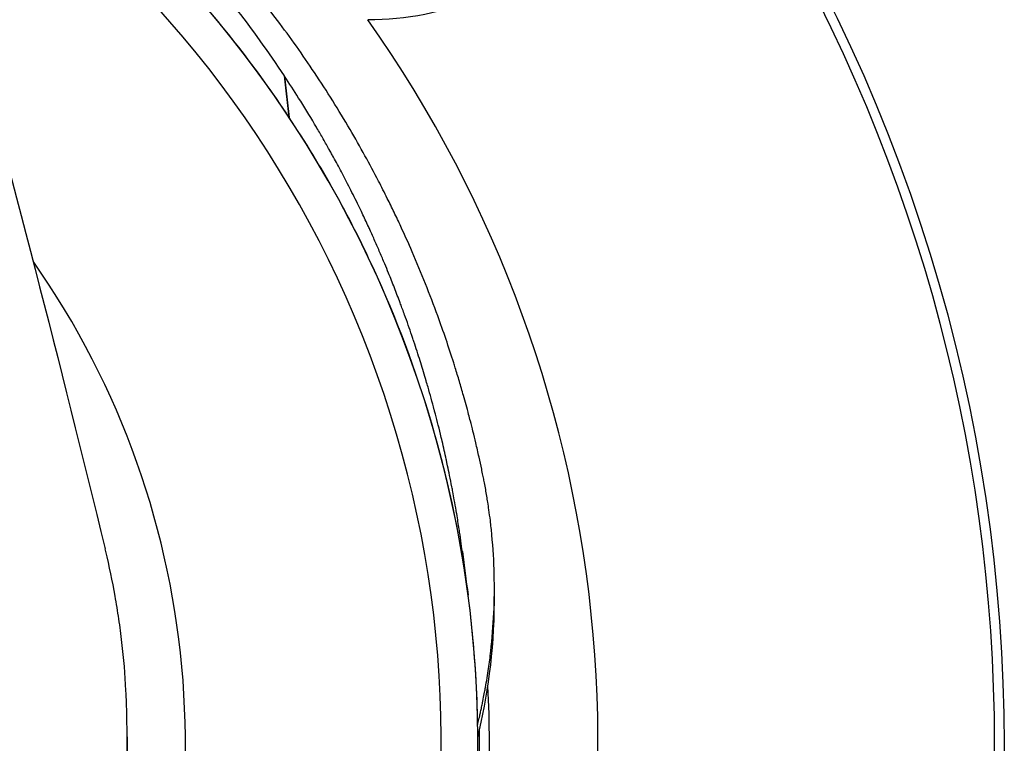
# Model space of a CAD drawing. Header units: millimetres. Extents: x 0 to 4378, y 0 to 2397.
# Tile 229 of 256: x 789 to 841, y 2176 to 2214. Entities that reach past the tile are written whole.
import ezdxf

# ---------------------------------------------------------------- set-up
doc = ezdxf.new("R2010")
doc.units = ezdxf.units.MM
doc.header["$LTSCALE"] = 0.2

# ---------------------------------------------------------------- blocks, each defined once
blk = doc.blocks.new('A$Ce3085cef')
for p, q in [((49.17274096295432, 32.61620396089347), (48.92901947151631, 34.77281073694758)), ((48.93562030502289, 34.75422307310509), (48.92901945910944, 34.77281045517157)), ((48.93562069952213, 34.75422226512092), (49.18118132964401, 32.60349794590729)), ((49.17274096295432, 32.61620396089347), (49.18118132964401, 32.60349794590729)), ((59.85980555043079, 7.423404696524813), (59.85980555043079, 8.130507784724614)), ((40.73074164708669, 0.3673948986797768), (40.73074164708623, 0.5286546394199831))]:
    blk.add_line(p, q)
for centre, radius, start, end in [((0, 0), 86.4127087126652, 313.0604770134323, 226.9395229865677), ((4.547473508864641e-13, 2.401066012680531e-10), 59.00000000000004, 311.9888374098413, 228.0111625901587), ((4.547473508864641e-13, 2.437445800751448e-10), 57.09199016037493, 313.6981805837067, 226.3018194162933), ((5.63431967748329e-09, -8.840288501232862e-10), 85.90660579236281, 328.2047783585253, 31.79522164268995), ((1.364242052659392e-12, 1.455191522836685e-11), 65.25560367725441, 334.7072893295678, 35.29036163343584), ((4.547473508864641e-13, 2.473825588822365e-10), 43.77002459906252, 333.6095936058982, 35.03688198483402), ((0, 1.818989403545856e-11), 59.6019114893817, 351.8503300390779, 2.898510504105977), ((0, 2.546585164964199e-11), 59.09165072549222, 356.8084719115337, 0.7012018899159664)]:
    blk.add_arc(centre, radius, start, end)
for points, knots in [([(48.92901959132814, 34.77281055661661), (47.29554464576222, 37.23636157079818), (45.44924567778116, 39.62700359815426), (42.84577367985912, 42.48850900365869), (42.31031770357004, 43.05398355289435), (41.2094841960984, 44.17089390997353), (40.64406636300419, 44.72349323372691), (39.77351213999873, 45.53592631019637), (39.47948906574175, 45.80548826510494), (38.88409278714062, 46.34272946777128), (38.58255391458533, 46.61010195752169), (37.97200216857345, 47.13599893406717), (37.6629847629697, 47.39514803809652), (37.03740326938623, 47.909451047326), (36.72084721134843, 48.16483138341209), (35.75972254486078, 48.92477293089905), (35.10417186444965, 49.42566326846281), (33.76244304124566, 50.40491926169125), (33.07643372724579, 50.88299812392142), (31.67314007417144, 51.81438769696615), (30.95625337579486, 52.26748724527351), (29.49144666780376, 53.14759126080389), (28.74388988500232, 53.57645624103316), (26.45541065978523, 54.8218283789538), (24.86946362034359, 55.59274821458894), (21.58486333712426, 57.00778395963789), (19.88992238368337, 57.64964444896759), (18.14525173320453, 58.21714630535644)], [6.09896276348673e-10, 6.09896276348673e-10, 6.09896276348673e-10, 6.09896276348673e-10, 0.250000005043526, 0.250000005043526, 0.312500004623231, 0.312500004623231, 0.375000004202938, 0.375000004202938, 0.406250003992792, 0.406250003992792, 0.437500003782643, 0.437500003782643, 0.468750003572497, 0.468750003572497, 0.50000000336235, 0.50000000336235, 0.562500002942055, 0.562500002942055, 0.625000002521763, 0.625000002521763, 0.687500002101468, 0.687500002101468, 0.750000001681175, 0.750000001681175, 0.875000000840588, 0.875000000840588, 0.999999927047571, 0.999999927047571, 0.999999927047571, 0.999999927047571]), ([(49.17274096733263, 32.61620394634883), (47.53023324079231, 35.08808594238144), (45.67363785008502, 37.49068464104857), (43.05550235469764, 40.35965877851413), (42.51700111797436, 40.92681132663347), (41.4102123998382, 42.04598387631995), (40.84175741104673, 42.59819842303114), (39.96635884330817, 43.41435272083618), (39.67086221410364, 43.68430048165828), (39.07202574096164, 44.22020530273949), (38.76900966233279, 44.48587423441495), (38.15514657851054, 45.01304220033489), (37.84430509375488, 45.27452497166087), (37.21549882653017, 45.79256236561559), (36.89704431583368, 46.04951293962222), (35.93111061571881, 46.81269542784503), (35.27195271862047, 47.31210127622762), (33.9231767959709, 48.28960119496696), (33.23338948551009, 48.76782959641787), (31.82296051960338, 49.70088697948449), (31.10232889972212, 50.15571033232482), (29.63018173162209, 51.03978651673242), (28.87862878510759, 51.46905271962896), (26.57876400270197, 52.71489063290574), (24.98487811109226, 53.48974228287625), (21.68477586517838, 54.90937851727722), (19.98164149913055, 55.5582099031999), (18.22911398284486, 56.1323317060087)], [-0.999999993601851, -0.999999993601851, -0.999999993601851, -0.999999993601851, -0.749999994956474, -0.749999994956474, -0.687499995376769, -0.687499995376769, -0.624999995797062, -0.624999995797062, -0.593749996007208, -0.593749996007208, -0.562499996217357, -0.562499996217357, -0.531249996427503, -0.531249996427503, -0.49999999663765, -0.49999999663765, -0.437499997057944, -0.437499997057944, -0.374999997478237, -0.374999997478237, -0.312499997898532, -0.312499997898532, -0.249999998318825, -0.249999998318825, -0.124999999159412, -0.124999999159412, -1.19105516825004e-08, -1.19105516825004e-08, -1.19105516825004e-08, -1.19105516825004e-08]), ([(58.99138221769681, 1.008378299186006), (59.00088785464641, 1.049540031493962), (59.01035042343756, 1.090711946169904), (59.0461536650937, 1.247242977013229), (59.07175478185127, 1.360720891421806), (59.11184904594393, 1.540760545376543), (59.12698378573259, 1.609298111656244), (59.15884540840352, 1.754688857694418), (59.17675877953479, 1.837043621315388), (59.21220706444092, 2.002261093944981), (59.2300698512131, 2.086710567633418), (59.25961620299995, 2.229268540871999), (59.27121553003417, 2.286016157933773), (59.30694188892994, 2.463637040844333), (59.33051216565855, 2.585297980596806), (59.36804290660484, 2.785208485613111), (59.38274999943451, 2.865314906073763), (59.45597630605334, 3.273561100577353), (59.50910104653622, 3.601419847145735), (59.60000936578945, 4.228938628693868), (59.63869402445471, 4.528261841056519), (59.82359880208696, 6.155541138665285), (59.88284605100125, 7.48932478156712), (59.83551494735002, 9.511598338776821), (59.79461797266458, 10.20009921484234), (59.71776667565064, 11.01039722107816), (59.70528774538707, 11.13359881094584), (59.6785787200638, 11.38126353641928), (59.66436350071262, 11.50542543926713), (59.62678473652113, 11.81569359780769), (59.60245775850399, 12.00136332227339), (59.55748245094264, 12.32075451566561), (59.53765021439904, 12.45488702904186), (59.50091994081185, 12.69193269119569), (59.48434870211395, 12.79520969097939), (59.4281663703, 13.13363919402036), (59.38638735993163, 13.36738958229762), (59.32574240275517, 13.68513960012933), (59.3088133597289, 13.77166678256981), (59.28239952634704, 13.90328993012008), (59.27356408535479, 13.94679048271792), (59.24297578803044, 14.09600766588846), (59.22051361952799, 14.20312534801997), (59.15541056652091, 14.50940447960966), (59.10890726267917, 14.72315574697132), (59.00653455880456, 15.18103863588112), (58.94967646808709, 15.42785518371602), (58.84359458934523, 15.87524506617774), (58.79520836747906, 16.07478521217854), (58.70138077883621, 16.45263550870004), (58.65652998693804, 16.62977733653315), (58.58067656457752, 16.92391421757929), (58.55085054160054, 17.03822659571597), (58.47595678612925, 17.32159708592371), (58.43151103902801, 17.48658792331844), (58.34213747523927, 17.81258308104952), (58.29647430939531, 17.97642706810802), (58.1801082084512, 18.38746244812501), (58.10954316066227, 18.63112465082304), (57.96534600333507, 19.11664570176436), (57.89353753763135, 19.35264642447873), (57.79418335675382, 19.67225694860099), (57.76825890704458, 19.75504566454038), (57.48430984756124, 20.65482148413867), (57.2072231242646, 21.47059634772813), (56.50327325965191, 23.40304229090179), (56.05950395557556, 24.51587615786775), (55.38965938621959, 26.05795658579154), (55.19325676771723, 26.49554123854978), (54.87541423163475, 27.18097157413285), (54.75783295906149, 27.429911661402), (54.52284090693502, 27.91864135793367), (54.40490189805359, 28.15982879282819), (54.13647394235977, 28.69953711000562), (53.98394120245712, 28.9999358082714), (53.5998642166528, 29.74044025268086), (53.36300285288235, 30.18333441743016), (52.86799301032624, 31.08139944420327), (52.60829100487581, 31.53824029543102), (51.75905161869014, 32.98682684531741), (51.14324961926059, 33.97107991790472), (49.88052003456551, 35.86222828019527), (49.23680224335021, 36.77100590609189), (47.33259669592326, 39.30378674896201), (45.9952404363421, 40.90672272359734), (43.86684277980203, 43.19519375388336), (43.15509956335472, 43.92302556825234), (41.08093842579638, 45.93725075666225), (39.6602386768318, 47.19565353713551), (37.53515721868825, 48.90066819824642), (36.89723185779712, 49.39214355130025), (34.98326584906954, 50.80555233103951), (33.66326085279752, 51.70407230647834), (30.99881248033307, 53.3633385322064), (29.65896599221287, 54.129974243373), (28.05012151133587, 54.96873221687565), (27.82641063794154, 55.08360563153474), (27.60155371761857, 55.19730051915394)], [-5.243272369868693, -5.243272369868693, -5.243272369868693, -5.243272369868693, -5.238000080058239, -5.238000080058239, -5.223232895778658, -5.223232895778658, -5.214162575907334, -5.214162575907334, -5.203983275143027, -5.203983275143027, -5.193147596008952, -5.193147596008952, -5.185836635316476, -5.185836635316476, -5.170025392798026, -5.170025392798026, -5.159457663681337, -5.159457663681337, -5.116192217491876, -5.116192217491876, -5.07682806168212, -5.07682806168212, -4.902394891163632, -4.902394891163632, -4.811092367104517, -4.811092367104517, -4.794749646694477, -4.794749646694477, -4.778203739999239, -4.778203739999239, -4.753483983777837, -4.753483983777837, -4.735680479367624, -4.735680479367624, -4.721936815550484, -4.721936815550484, -4.690615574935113, -4.690615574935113, -4.678701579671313, -4.678701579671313, -4.672826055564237, -4.672826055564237, -4.658231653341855, -4.658231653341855, -4.631068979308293, -4.631068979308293, -4.599205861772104, -4.599205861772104, -4.573269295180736, -4.573269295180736, -4.550679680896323, -4.550679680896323, -4.535880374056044, -4.535880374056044, -4.514329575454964, -4.514329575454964, -4.493221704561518, -4.493221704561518, -4.461612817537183, -4.461612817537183, -4.430745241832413, -4.430745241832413, -4.419811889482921, -4.419811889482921, -4.311260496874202, -4.311260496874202, -4.161307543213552, -4.161307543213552, -4.101634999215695, -4.101634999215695, -4.067541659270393, -4.067541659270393, -4.034220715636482, -4.034220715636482, -3.992837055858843, -3.992837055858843, -3.931624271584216, -3.931624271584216, -3.867647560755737, -3.867647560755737, -3.727893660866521, -3.727893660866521, -3.595813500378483, -3.595813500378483, -3.354286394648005, -3.354286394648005, -3.239165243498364, -3.239165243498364, -3.029821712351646, -3.029821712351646, -2.943182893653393, -2.943182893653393, -2.775566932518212, -2.775566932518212, -2.61766876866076, -2.61766876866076, -2.592319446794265, -2.592319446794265, -2.592319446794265, -2.592319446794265]), ([(58.19184431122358, 10.01925716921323), (58.1670225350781, 10.20699245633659), (58.14180195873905, 10.39075543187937), (58.11630289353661, 10.57046999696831), (58.11345137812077, 10.59056715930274), (58.11059437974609, 10.61061361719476), (58.10872301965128, 10.62371611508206), (58.09996847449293, 10.68501185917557), (58.09061731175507, 10.74981854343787), (58.08010937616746, 10.82163519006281), (58.07744620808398, 10.83983665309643), (58.07470844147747, 10.85848837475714), (58.07188631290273, 10.8776472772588), (58.0582460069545, 10.97024876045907), (58.0426379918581, 11.0746993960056), (58.02486927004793, 11.19098065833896), (58.0070794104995, 11.30740024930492), (57.98712363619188, 11.43567934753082), (57.96476571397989, 11.57577607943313), (57.94414019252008, 11.70501743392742), (57.92146984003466, 11.84431628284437), (57.89653808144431, 11.99361347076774), (57.89444398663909, 12.00615339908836), (57.89233392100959, 12.01876384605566), (57.890207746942, 12.0314447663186), (57.86203431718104, 12.19947664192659), (57.83103666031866, 12.37988298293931), (57.79686227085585, 12.57260518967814), (57.78880236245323, 12.6180580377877), (57.7805608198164, 12.66419549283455), (57.77324526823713, 12.70490659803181), (57.74658882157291, 12.85324994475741), (57.72063933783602, 12.994399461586), (57.69528536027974, 13.12975772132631), (57.67902282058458, 13.21657917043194), (57.66300412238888, 13.30101791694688), (57.64718877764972, 13.38344335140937), (57.6068201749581, 13.59383393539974), (57.5677766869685, 13.79110676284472), (57.53045810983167, 13.97533051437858), (57.49327277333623, 14.15889652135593), (57.45780004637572, 14.32950643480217), (57.4243849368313, 14.48721827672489), (57.41327305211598, 14.53966388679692), (57.40239226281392, 14.59068356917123), (57.39081669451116, 14.64458806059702), (57.3792411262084, 14.69849255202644), (57.36697167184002, 14.75528197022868), (57.35302869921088, 14.81926096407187), (57.31956207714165, 14.97282655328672), (57.28488482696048, 15.1289627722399), (57.24929758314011, 15.2860940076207), (57.2139565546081, 15.44213810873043), (57.17771801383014, 15.59916345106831), (57.14092746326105, 15.75563271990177), (57.11112418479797, 15.88238529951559), (57.08095964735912, 16.00877307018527), (57.05064232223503, 16.13398194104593), (56.95180459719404, 16.54217626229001), (56.85136666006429, 16.93784181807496), (56.75006048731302, 17.32111712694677), (56.74346259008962, 17.34607919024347), (56.7368609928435, 17.37098870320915), (56.73025589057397, 17.39584570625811), (56.62259268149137, 17.80101501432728), (56.51400335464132, 18.19223133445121), (56.40531283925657, 18.56964399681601), (56.37280415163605, 18.68252588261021), (56.34028586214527, 18.79417278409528), (56.30781189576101, 18.90447969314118), (56.21816384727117, 19.20899436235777), (56.12338661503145, 19.52208960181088), (56.02295221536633, 19.84380364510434), (56.01213309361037, 19.87845973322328), (56.00124828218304, 19.91321582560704), (55.99029709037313, 19.94807196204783), (55.88865385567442, 20.27158839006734), (55.78129562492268, 20.60372399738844), (55.66766950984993, 20.94444104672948), (55.65649029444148, 20.97796282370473), (55.64525037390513, 21.01156765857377), (55.63394919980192, 21.04525550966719), (55.60891142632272, 21.11989101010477), (55.58357298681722, 21.19493406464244), (55.55792782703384, 21.27038430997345), (55.43899805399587, 21.62028583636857), (55.31352963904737, 21.9786957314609), (55.18092372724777, 22.34547976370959), (55.17321337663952, 22.36680636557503), (55.16547888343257, 22.38816127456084), (55.15772012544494, 22.40954446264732), (55.12130218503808, 22.50991254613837), (55.08434535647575, 22.61090281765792), (55.0476786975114, 22.7102689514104), (55.01626973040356, 22.79538681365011), (54.98507463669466, 22.87931310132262), (54.95464399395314, 22.96064177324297), (54.85617299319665, 23.2238145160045), (54.75656480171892, 23.48428064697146), (54.65557046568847, 23.74288485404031), (54.55474571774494, 24.00105481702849), (54.45253944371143, 24.25736913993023), (54.34865356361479, 24.51265883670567), (54.28403192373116, 24.67146038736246), (54.2187593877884, 24.82986528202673), (54.15275437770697, 24.98807159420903), (54.06991419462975, 25.18662985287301), (53.98586241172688, 25.38499935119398), (53.90014343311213, 25.58418253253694), (53.81527200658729, 25.78139627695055), (53.72876624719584, 25.97940773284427), (53.64013560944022, 26.17917928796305), (53.55326056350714, 26.37499377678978), (53.46434402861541, 26.57249936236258), (53.37287673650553, 26.77259159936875), (53.3410232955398, 26.84227362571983), (53.30886007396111, 26.91226925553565), (53.27636415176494, 26.9826159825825), (53.2703898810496, 26.9955490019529), (53.26440434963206, 27.00849389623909), (53.25840741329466, 27.02145089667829), (53.20654040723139, 27.13351492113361), (53.15271260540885, 27.24886779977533), (53.09770233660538, 27.36571112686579), (53.04361752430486, 27.48058875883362), (52.9883895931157, 27.59690705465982), (52.93280646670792, 27.71296751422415), (52.88715522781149, 27.80828967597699), (52.84126529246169, 27.90343810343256), (52.79559820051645, 27.99747756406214), (52.77352119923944, 28.04293938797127), (52.75149672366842, 28.08814212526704), (52.72952680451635, 28.13308618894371), (52.57502032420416, 28.44916150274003), (52.42323383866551, 28.75240699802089), (52.27484992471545, 29.04295395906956), (52.12668628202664, 29.33306961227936), (51.98191520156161, 29.61052464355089), (51.84116784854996, 29.87545392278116), (51.70093546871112, 30.13941386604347), (51.56469748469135, 30.39093976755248), (51.4330290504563, 30.63016574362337), (51.40084342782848, 30.68864321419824), (51.36893445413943, 30.74638677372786), (51.33567209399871, 30.8063263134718), (51.31604607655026, 30.84169284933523), (51.29594805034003, 30.87782367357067), (51.27503521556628, 30.91531843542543), (51.27255504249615, 30.91976515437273), (51.27006340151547, 30.92423105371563), (51.26755971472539, 30.92871713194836), (51.16472641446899, 31.11297269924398), (51.0586118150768, 31.30073365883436), (50.94968351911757, 31.49090462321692), (50.84316497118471, 31.67686856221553), (50.73395576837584, 31.86513696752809), (50.62254000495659, 32.05469727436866), (50.58155594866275, 32.12442663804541), (50.54027378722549, 32.19433093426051), (50.49871928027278, 32.26436020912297), (50.23276185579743, 32.71256202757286), (49.95565324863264, 33.16588704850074), (49.66672962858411, 33.62393757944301), (49.43101426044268, 33.99763340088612), (49.18743452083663, 34.37447381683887), (48.93562110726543, 34.75422252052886)], [-0.3852372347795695, -0.3852372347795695, -0.3852372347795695, -0.3852372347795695, -0.376029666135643, -0.376029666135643, -0.376029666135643, -0.375, -0.375, -0.375, -0.370183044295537, -0.370183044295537, -0.370183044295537, -0.368962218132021, -0.368962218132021, -0.368962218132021, -0.363061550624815, -0.363061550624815, -0.363061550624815, -0.357153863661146, -0.357153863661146, -0.357153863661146, -0.351703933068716, -0.351703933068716, -0.351703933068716, -0.351246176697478, -0.351246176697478, -0.351246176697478, -0.345180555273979, -0.345180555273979, -0.345180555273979, -0.34375, -0.34375, -0.34375, -0.33853733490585, -0.33853733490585, -0.33853733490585, -0.335193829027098, -0.335193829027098, -0.335193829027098, -0.326659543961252, -0.326659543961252, -0.326659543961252, -0.318155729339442, -0.318155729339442, -0.318155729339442, -0.315327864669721, -0.315327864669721, -0.315327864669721, -0.3125, -0.3125, -0.3125, -0.305712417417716, -0.305712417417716, -0.305712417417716, -0.298971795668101, -0.298971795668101, -0.298971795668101, -0.293511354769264, -0.293511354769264, -0.293511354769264, -0.275709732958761, -0.275709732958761, -0.275709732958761, -0.274550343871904, -0.274550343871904, -0.274550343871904, -0.255652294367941, -0.255652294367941, -0.255652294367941, -0.25, -0.25, -0.25, -0.234396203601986, -0.234396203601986, -0.234396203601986, -0.232715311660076, -0.232715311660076, -0.232715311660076, -0.217114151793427, -0.217114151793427, -0.217114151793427, -0.215579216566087, -0.215579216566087, -0.215579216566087, -0.212178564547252, -0.212178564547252, -0.212178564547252, -0.196407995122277, -0.196407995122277, -0.196407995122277, -0.195491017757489, -0.195491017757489, -0.195491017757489, -0.191186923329, -0.191186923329, -0.191186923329, -0.1875, -0.1875, -0.1875, -0.175569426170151, -0.175569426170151, -0.175569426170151, -0.163658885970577, -0.163658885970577, -0.163658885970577, -0.15625, -0.15625, -0.15625, -0.146951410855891, -0.146951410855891, -0.146951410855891, -0.137744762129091, -0.137744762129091, -0.137744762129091, -0.128720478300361, -0.128720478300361, -0.128720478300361, -0.12557777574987, -0.12557777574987, -0.12557777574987, -0.125, -0.125, -0.125, -0.120002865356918, -0.120002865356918, -0.120002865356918, -0.115089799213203, -0.115089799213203, -0.115089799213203, -0.111054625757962, -0.111054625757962, -0.111054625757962, -0.109103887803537, -0.109103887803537, -0.109103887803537, -0.0953850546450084, -0.0953850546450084, -0.0953850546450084, -0.0816865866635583, -0.0816865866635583, -0.0816865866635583, -0.0680382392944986, -0.0680382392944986, -0.0680382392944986, -0.0647019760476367, -0.0647019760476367, -0.0647019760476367, -0.0627334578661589, -0.0627334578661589, -0.0627334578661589, -0.0625, -0.0625, -0.0625, -0.0529112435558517, -0.0529112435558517, -0.0529112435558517, -0.0435346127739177, -0.0435346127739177, -0.0435346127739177, -0.0400854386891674, -0.0400854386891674, -0.0400854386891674, -0.018010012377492, -0.018010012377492, -0.018010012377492, -2.53804817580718e-09, -2.53804817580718e-09, -2.53804817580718e-09, -2.53804817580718e-09]), ([(58.9762071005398, 1.675409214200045), (58.95277017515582, 2.516193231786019), (58.9114273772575, 3.356726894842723), (58.75319583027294, 5.594948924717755), (58.6041713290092, 6.991419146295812), (58.00551733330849, 11.1698992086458), (57.40335508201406, 13.94147644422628), (55.78600137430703, 19.42333428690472), (54.77654271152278, 22.13528217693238), (52.93107786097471, 26.12746622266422), (52.26080672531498, 27.44552609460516), (50.80664551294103, 30.0499171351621), (50.02281987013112, 31.33617527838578), (49.18118132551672, 32.60349798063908)], [-0.4750422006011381, -0.4750422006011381, -0.4750422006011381, -0.4750422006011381, -0.4375, -0.4375, -0.374999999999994, -0.374999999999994, -0.25, -0.25, -0.125, -0.125, -0.0625, -0.0625, 0, 0, 0, 0]), ([(-0.0005163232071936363, -41.55541189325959), (1.273903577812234, -41.55548188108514), (2.548262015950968, -41.49614778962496), (5.07735506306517, -41.26214874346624), (6.329039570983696, -41.08742692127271), (8.382545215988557, -40.70530652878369), (9.193163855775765, -40.52867311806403), (11.06488768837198, -40.06161466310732), (12.11271503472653, -39.75470717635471), (13.72079468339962, -39.21479787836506), (14.29663757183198, -39.0068607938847), (15.51467249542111, -38.53603562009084), (16.15272949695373, -38.27033199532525), (18.44697733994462, -37.24727027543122), (20.02871277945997, -36.4081783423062), (23.5054008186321, -34.27290952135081), (25.32692988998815, -32.9186603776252), (27.42131360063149, -31.08904199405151), (27.85088976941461, -30.69687607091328), (29.16734571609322, -29.44262798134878), (30.01240768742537, -28.55845389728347), (31.2161740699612, -27.18217709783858), (31.61332106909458, -26.70610041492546), (32.39356814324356, -25.72642912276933), (32.77617373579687, -25.22174448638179), (33.52610183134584, -24.1831571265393), (33.89245027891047, -23.64871580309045), (34.60732701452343, -22.5503973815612), (34.95480220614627, -21.98608026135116), (35.45512313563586, -21.12711715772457), (35.61973518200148, -20.83612090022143), (35.94174166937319, -20.25008531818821), (36.09903296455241, -19.95514680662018), (36.44166599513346, -19.29300138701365), (36.62484497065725, -18.92519365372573), (36.98207319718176, -18.17961931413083), (37.15605884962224, -17.80139931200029), (37.66241355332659, -16.6542675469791), (37.97524183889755, -15.87985723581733), (38.41135973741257, -14.69600141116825), (38.55338043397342, -14.29025856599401), (38.82617734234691, -13.46912734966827), (38.95661276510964, -13.05404991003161), (39.58221287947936, -10.94424621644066), (39.96799200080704, -9.232799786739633), (40.31548247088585, -7.034331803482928), (40.38236647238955, -6.554640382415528), (40.73612432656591, -3.630890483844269), (40.73144477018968, -1.783577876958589), (40.72990428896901, -0.3738828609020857), (40.72997657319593, -0.1557968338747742), (40.73043581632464, 0.1735909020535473), (40.73060402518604, 0.2842178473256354), (40.73081124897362, 0.5581172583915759), (40.73074791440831, 0.7183559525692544), (40.72956715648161, 0.953464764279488), (40.72904154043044, 1.028806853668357), (40.72677955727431, 1.258458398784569), (40.72468437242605, 1.392745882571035), (40.71939262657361, 1.643425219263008), (40.71683947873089, 1.745657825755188), (40.71101334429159, 1.946661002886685), (40.70801355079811, 2.039029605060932), (40.6969900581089, 2.346017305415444), (40.68747394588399, 2.563037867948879), (40.63228397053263, 3.619883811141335), (40.56222725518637, 4.456281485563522), (40.41853090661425, 5.69770294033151), (40.36516785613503, 6.103900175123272), (40.24686792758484, 6.908006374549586), (40.18216175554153, 7.305910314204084), (39.97298115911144, 8.479364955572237), (39.81121147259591, 9.253626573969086), (39.61454763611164, 10.07168509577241), (39.60319218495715, 10.11854556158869), (39.59174866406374, 10.16539738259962)], [-12.1268876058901, -12.1268876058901, -12.1268876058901, -12.1268876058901, -11.92915470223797, -11.92915470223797, -11.73114232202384, -11.73114232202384, -11.59910755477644, -11.59910755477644, -11.42350395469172, -11.42350395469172, -11.32320273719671, -11.32320273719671, -11.20874550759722, -11.20874550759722, -10.9035594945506, -10.9035594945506, -10.49681041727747, -10.49681041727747, -10.38823370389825, -10.38823370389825, -10.15486266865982, -10.15486266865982, -10.03396279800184, -10.03396279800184, -9.908546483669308, -9.908546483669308, -9.778491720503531, -9.778491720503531, -9.643693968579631, -9.643693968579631, -9.574994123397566, -9.574994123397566, -9.50592544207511, -9.50592544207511, -9.420490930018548, -9.420490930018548, -9.33343006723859, -9.33343006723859, -9.156755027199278, -9.156755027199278, -9.06494512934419, -9.06494512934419, -8.971626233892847, -8.971626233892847, -8.591834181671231, -8.591834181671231, -8.486071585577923, -8.486071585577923, -7.947871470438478, -7.947871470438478, -7.84946440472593, -7.84946440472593, -7.79915602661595, -7.79915602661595, -7.725216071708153, -7.725216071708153, -7.691027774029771, -7.691027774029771, -7.623996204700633, -7.623996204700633, -7.576077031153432, -7.576077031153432, -7.53445435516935, -7.53445435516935, -7.437649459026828, -7.437649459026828, -7.069154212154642, -7.069154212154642, -6.889697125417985, -6.889697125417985, -6.713499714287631, -6.713499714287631, -6.369353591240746, -6.369353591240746, -6.348438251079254, -6.348438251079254, -6.348438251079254, -6.348438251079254]), ([(40.73074164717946, 0.3673948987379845), (40.7307416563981, 0.1256781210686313), (40.73015124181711, -0.1160449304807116), (40.72999152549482, -0.3577636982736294), (40.72998429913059, -0.3687002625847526), (40.72997795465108, -0.3796368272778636), (40.72997258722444, -0.3905733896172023)], [0.002766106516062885, 0.002766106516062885, 0.002766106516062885, 0.002766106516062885, 0.420186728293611, 0.420186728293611, 0.420186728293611, 0.4390729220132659, 0.4390729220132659, 0.4390729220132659, 0.4390729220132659])]:
    blk.add_open_spline(points, degree=3, knots=knots)
for points in [[(31.94650515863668, 39.6495450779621), (34.73140084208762, 29.65256619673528), (37.27109605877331, 19.66669775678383), (39.5917487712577, 10.16539799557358)], [(59.14852171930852, 38.92745938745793), (57.22733233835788, 38.05385283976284), (55.26185430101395, 37.67573479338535), (53.26389373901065, 37.69948852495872)], [(58.19187558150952, 10.01926148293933), (58.29171842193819, 9.264249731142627), (58.3915589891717, 8.509261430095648), (58.49139734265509, 7.754295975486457)], [(58.99891388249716, 0.3345810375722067), (59.48990959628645, 2.474938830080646), (59.859939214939, 4.732102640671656), (59.85981292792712, 7.42340254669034)]]:
    blk.add_open_spline(points, degree=3)

msp = doc.modelspace()

# ---------------------------------------------------------------- block references
msp.add_blockref('A$Ce3085cef', (754.2833081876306, 2176.398467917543))

doc.saveas('drawing.dxf')
